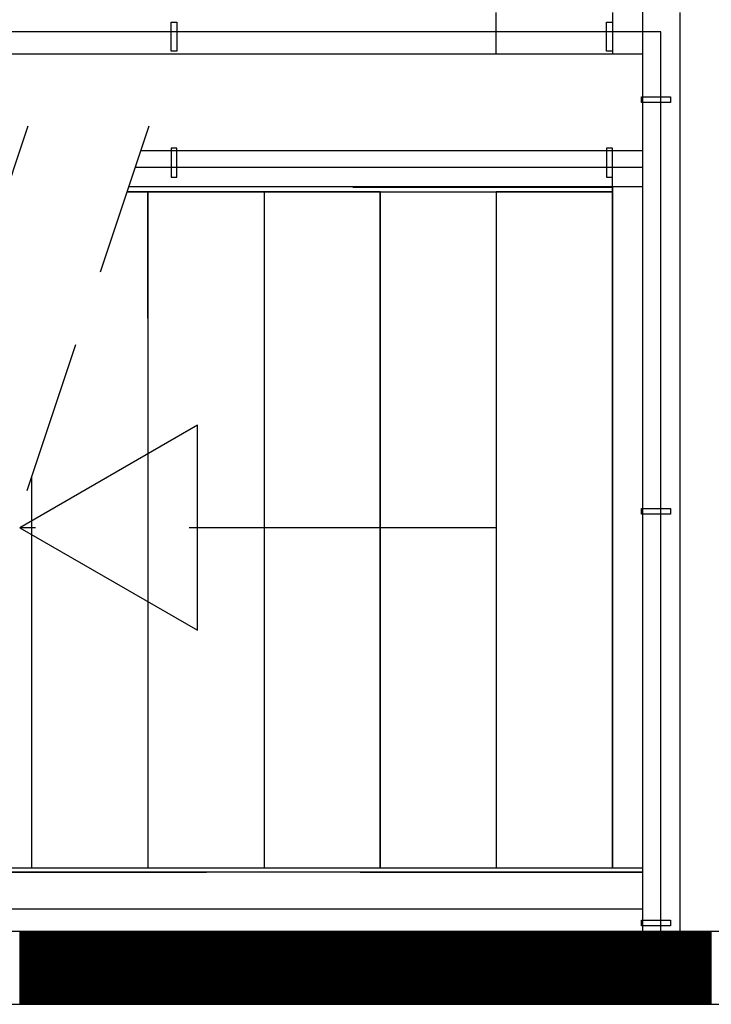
# Model space of a CAD drawing. Header units: millimetres. Extents: x -6587 to 112313, y 244 to 84344.
# Tile 10 of 63: x 20814 to 22243, y 38032 to 40065. Entities that reach past the tile are written whole.
import ezdxf

# ---------------------------------------------------------------- set-up
doc = ezdxf.new("R2010")
doc.units = ezdxf.units.MM
doc.header["$LTSCALE"] = 100
doc.linetypes.add('HIDDEN', pattern=[9.525, 6.35, -3.175])
doc.linetypes.add('HIDDEN2', pattern=[4.7625, 3.175, -1.5875])
for name, color, linetype in [('AL$1----_ALGEMEEN', 7, 'CONTINUOUS'), ('AL24----_TRAPPEN', 7, 'CONTINUOUS'), ('AL28----_KONSTRUKTIE', 3, 'CONTINUOUS'), ('AL29----_BOVENBOUW', 7, 'CONTINUOUS'), ('ALXA1---_RASTER50', 12, 'CONTINUOUS'), ('ALXAB---_PREFABBETON', 1, 'CONTINUOUS'), ('HEKWERKEN', 1, 'CONTINUOUS'), ('LIJN025', 10, 'CONTINUOUS'), ('TRAP', 7, 'CONTINUOUS')]:
    doc.layers.add(name, color=color, linetype=linetype)

# ---------------------------------------------------------------- blocks, each defined once
blk = doc.blocks.new('A$Cb38f1ce1')
at = {"layer": 'AL$1----_ALGEMEEN', "color": 8}
for p, q in [((17827.7, 33183.1), (17827.7, 32922.2)), ((17827.7, 33183.1), (17827.7, 31787.1)), ((18307.7, 33183.1), (18307.7, 31787.1)), ((18307.7, 33183.1), (18307.7, 31787.1)), ((18547.7, 33183.1), (18547.7, 31787.1)), ((18547.7, 33183.1), (18547.7, 31787.1)), ((18787.7, 33183.1), (18787.7, 31787.1)), ((18787.7, 33183.1), (18787.7, 31787.1)), ((18787.7, 33183.1), (18787.7, 31787.1)), ((18787.7, 33183.1), (18787.7, 31787.1))]:
    blk.add_line(p, q, dxfattribs=at)
for points in [[(18067.7, 33183.1), (18067.7, 31787.1), (18307.7, 31787.1), (18307.7, 33183.1), (17784.4, 33183.1)], [(17827.7, 32922.2), (17827.7, 33183.1), (17784.4, 33183.1)], [(17587.7, 31953.2), (17587.7, 32595.5)], [(17587.7, 31787.1), (17587.7, 32595.5)]]:
    blk.add_lwpolyline(points, dxfattribs=at)
blk.add_lwpolyline([(18547.7, 33183.1), (18547.7, 31787.1), (18787.7, 31787.1), (18787.7, 33183.1)], close=True, dxfattribs=at)
at = {"layer": 'AL24----_TRAPPEN', "color": 8}
for p, q in [((16147.7, 33468.1), (18850.7, 33468.1)), ((17812.8, 33268.1), (18850.7, 33268.1)), ((17784.4, 33183.1), (18787.7, 33183.1)), ((17317, 31787.1), (18850.7, 31787.1)), ((17288.6, 31702.1), (18850.7, 31702.1))]:
    blk.add_line(p, q, dxfattribs=at)
at = {"layer": 'AL24----_TRAPPEN', "color": 8, "linetype": 'HIDDEN'}
for p, q in [((18251.2, 33192.6), (18787.7, 33192.6)), ((17313.9, 31777.6), (18850.7, 31777.6))]:
    blk.add_line(p, q, dxfattribs=at)
blk.add_lwpolyline([(17563.3, 32489.2), (17929.9, 32277.5), (17929.9, 32700.8)], close=True, dxfattribs=at)
blk.add_lwpolyline([(18547.7, 32489.2), (17563.3, 32489.2)], dxfattribs=at)
at = {"layer": 'AL28----_KONSTRUKTIE', "color": 8}
for p, q in [((21235.4, 31655), (14437.7, 31655)), ((21235.4, 31655), (14437.7, 31655)), ((14437.7, 31505), (21235.4, 31505)), ((14437.7, 31505), (21235.4, 31505))]:
    blk.add_line(p, q, dxfattribs=at)
blk.add_lwpolyline([(18850.7, 33468.1), (18850.7, 33468.1)], dxfattribs=at)
at = {"layer": 'AL29----_BOVENBOUW', "color": 8}
for p, q in [((18547.7, 33468.1), (18547.7, 33553.1)), ((18787.7, 33553.1), (18787.7, 33468.1)), ((18787.7, 33183.1), (18787.7, 33268.1)), ((18787.7, 33193.1), (18787.7, 31787.1)), ((18787.7, 33183.1), (18787.7, 31787.1)), ((18787.7, 33183.1), (18787.7, 31787.1))]:
    blk.add_line(p, q, dxfattribs=at)
at = {"layer": 'AL29----_BOVENBOUW', "color": 8, "linetype": 'HIDDEN2'}
for p, q in [((17579.6, 33318.3), (17025.7, 31663.6)), ((17829.6, 33318.3), (17275.7, 31663.6))]:
    blk.add_line(p, q, dxfattribs=at)
at = {"layer": 'ALXA1---_RASTER50', "color": 8}
for p, q in [((17562.8, 31655), (17562.8, 31505)), ((17564.8, 31655), (17564.8, 31505)), ((17566.8, 31655), (17566.8, 31505)), ((17568.8, 31655), (17568.8, 31505)), ((17570.8, 31655), (17570.8, 31505)), ((17572.8, 31655), (17572.8, 31505)), ((17574.8, 31655), (17574.8, 31505)), ((17576.8, 31655), (17576.8, 31505)), ((17578.8, 31655), (17578.8, 31505)), ((17580.8, 31655), (17580.8, 31505)), ((17582.8, 31655), (17582.8, 31505)), ((17584.8, 31655), (17584.8, 31505)), ((17586.8, 31655), (17586.8, 31505)), ((17588.8, 31655), (17588.8, 31505)), ((17590.8, 31655), (17590.8, 31505)), ((17592.8, 31655), (17592.8, 31505)), ((17594.8, 31655), (17594.8, 31505)), ((17596.8, 31655), (17596.8, 31505)), ((17598.8, 31655), (17598.8, 31505)), ((17600.8, 31655), (17600.8, 31505)), ((17602.8, 31655), (17602.8, 31505)), ((17604.8, 31655), (17604.8, 31505)), ((17606.8, 31655), (17606.8, 31505)), ((17608.8, 31655), (17608.8, 31505)), ((17610.8, 31655), (17610.8, 31505)), ((17612.8, 31655), (17612.8, 31505)), ((17614.8, 31655), (17614.8, 31505)), ((17616.8, 31655), (17616.8, 31505)), ((17618.8, 31655), (17618.8, 31505)), ((17620.8, 31655), (17620.8, 31505)), ((17622.8, 31655), (17622.8, 31505)), ((17624.8, 31655), (17624.8, 31505)), ((17626.8, 31655), (17626.8, 31505)), ((17628.8, 31655), (17628.8, 31505)), ((17630.8, 31655), (17630.8, 31505)), ((17632.8, 31655), (17632.8, 31505)), ((17634.8, 31655), (17634.8, 31505)), ((17636.8, 31655), (17636.8, 31505)), ((17638.8, 31655), (17638.8, 31505)), ((17640.8, 31655), (17640.8, 31505)), ((17642.8, 31655), (17642.8, 31505)), ((17644.8, 31655), (17644.8, 31505)), ((17646.8, 31655), (17646.8, 31505)), ((17648.8, 31655), (17648.8, 31505)), ((17650.8, 31655), (17650.8, 31505)), ((17652.8, 31655), (17652.8, 31505)), ((17654.8, 31655), (17654.8, 31505)), ((17656.8, 31655), (17656.8, 31505)), ((17658.8, 31655), (17658.8, 31505)), ((17660.8, 31655), (17660.8, 31505)), ((17662.8, 31655), (17662.8, 31505)), ((17664.8, 31655), (17664.8, 31505)), ((17666.8, 31655), (17666.8, 31505)), ((17668.8, 31655), (17668.8, 31505)), ((17670.8, 31655), (17670.8, 31505)), ((17672.8, 31655), (17672.8, 31505)), ((17674.8, 31655), (17674.8, 31505)), ((17676.8, 31655), (17676.8, 31505)), ((17678.8, 31655), (17678.8, 31505)), ((17680.8, 31655), (17680.8, 31505)), ((17682.8, 31655), (17682.8, 31505)), ((17684.8, 31655), (17684.8, 31505)), ((17686.8, 31655), (17686.8, 31505)), ((17688.8, 31655), (17688.8, 31505)), ((17690.8, 31655), (17690.8, 31505)), ((17692.8, 31655), (17692.8, 31505)), ((17694.8, 31655), (17694.8, 31505)), ((17696.8, 31655), (17696.8, 31505)), ((17698.8, 31655), (17698.8, 31505)), ((17700.8, 31655), (17700.8, 31505)), ((17702.8, 31655), (17702.8, 31505)), ((17704.8, 31655), (17704.8, 31505)), ((17706.8, 31655), (17706.8, 31505)), ((17708.8, 31655), (17708.8, 31505)), ((17710.8, 31655), (17710.8, 31505)), ((17712.8, 31655), (17712.8, 31505)), ((17714.8, 31655), (17714.8, 31505)), ((17716.8, 31655), (17716.8, 31505)), ((17718.8, 31655), (17718.8, 31505)), ((17720.8, 31655), (17720.8, 31505)), ((17722.8, 31655), (17722.8, 31505)), ((17724.8, 31655), (17724.8, 31505)), ((17726.8, 31655), (17726.8, 31505)), ((17728.8, 31655), (17728.8, 31505)), ((17730.8, 31655), (17730.8, 31505)), ((17732.8, 31655), (17732.8, 31505)), ((17734.8, 31655), (17734.8, 31505)), ((17736.8, 31655), (17736.8, 31505)), ((17738.8, 31655), (17738.8, 31505)), ((17740.8, 31655), (17740.8, 31505)), ((17742.8, 31655), (17742.8, 31505)), ((17744.8, 31655), (17744.8, 31505)), ((17746.8, 31655), (17746.8, 31505)), ((17748.8, 31655), (17748.8, 31505)), ((17750.8, 31655), (17750.8, 31505)), ((17752.8, 31655), (17752.8, 31505)), ((17754.8, 31655), (17754.8, 31505)), ((17756.8, 31655), (17756.8, 31505)), ((17758.8, 31655), (17758.8, 31505)), ((17760.8, 31655), (17760.8, 31505)), ((17762.8, 31655), (17762.8, 31505)), ((17764.8, 31655), (17764.8, 31505)), ((17766.8, 31655), (17766.8, 31505)), ((17768.8, 31655), (17768.8, 31505)), ((17770.8, 31655), (17770.8, 31505)), ((17772.8, 31655), (17772.8, 31505)), ((17774.8, 31655), (17774.8, 31505)), ((17776.8, 31655), (17776.8, 31505)), ((17778.8, 31655), (17778.8, 31505)), ((17780.8, 31655), (17780.8, 31505)), ((17782.8, 31655), (17782.8, 31505)), ((17784.8, 31655), (17784.8, 31505)), ((17786.8, 31655), (17786.8, 31505)), ((17788.8, 31655), (17788.8, 31505)), ((17790.8, 31655), (17790.8, 31505)), ((17792.8, 31655), (17792.8, 31505)), ((17794.8, 31655), (17794.8, 31505)), ((17796.8, 31655), (17796.8, 31505)), ((17798.8, 31655), (17798.8, 31505)), ((17800.8, 31655), (17800.8, 31505)), ((17802.8, 31655), (17802.8, 31505)), ((17804.8, 31655), (17804.8, 31505)), ((17806.8, 31655), (17806.8, 31505)), ((17808.8, 31655), (17808.8, 31505)), ((17810.8, 31655), (17810.8, 31505)), ((17812.8, 31655), (17812.8, 31505)), ((17814.8, 31655), (17814.8, 31505)), ((17816.8, 31655), (17816.8, 31505)), ((17818.8, 31655), (17818.8, 31505)), ((17820.8, 31655), (17820.8, 31505)), ((17822.8, 31655), (17822.8, 31505)), ((17824.8, 31655), (17824.8, 31505)), ((17826.8, 31655), (17826.8, 31505)), ((17828.8, 31655), (17828.8, 31505)), ((17830.8, 31655), (17830.8, 31505)), ((17832.8, 31655), (17832.8, 31505)), ((17834.8, 31655), (17834.8, 31505)), ((17836.8, 31655), (17836.8, 31505)), ((17838.8, 31655), (17838.8, 31505)), ((17840.8, 31655), (17840.8, 31505)), ((17842.8, 31655), (17842.8, 31505)), ((17844.8, 31655), (17844.8, 31505)), ((17846.8, 31655), (17846.8, 31505)), ((17848.8, 31655), (17848.8, 31505)), ((17850.8, 31655), (17850.8, 31505)), ((17852.8, 31655), (17852.8, 31505)), ((17854.8, 31655), (17854.8, 31505)), ((17856.8, 31655), (17856.8, 31505)), ((17858.8, 31655), (17858.8, 31505)), ((17860.8, 31655), (17860.8, 31505)), ((17862.8, 31655), (17862.8, 31505)), ((17864.8, 31655), (17864.8, 31505)), ((17866.8, 31655), (17866.8, 31505)), ((17868.8, 31655), (17868.8, 31505)), ((17870.8, 31655), (17870.8, 31505)), ((17872.8, 31655), (17872.8, 31505)), ((17874.8, 31655), (17874.8, 31505)), ((17876.8, 31655), (17876.8, 31505)), ((17878.8, 31655), (17878.8, 31505)), ((17880.8, 31655), (17880.8, 31505)), ((17882.8, 31655), (17882.8, 31505)), ((17884.8, 31655), (17884.8, 31505)), ((17886.8, 31655), (17886.8, 31505)), ((17888.8, 31655), (17888.8, 31505)), ((17890.8, 31655), (17890.8, 31505)), ((17892.8, 31655), (17892.8, 31505)), ((17894.8, 31655), (17894.8, 31505)), ((17896.8, 31655), (17896.8, 31505)), ((17898.8, 31655), (17898.8, 31505)), ((17900.8, 31655), (17900.8, 31505)), ((17902.8, 31655), (17902.8, 31505)), ((17904.8, 31655), (17904.8, 31505)), ((17906.8, 31655), (17906.8, 31505)), ((17908.8, 31655), (17908.8, 31505)), ((17910.8, 31655), (17910.8, 31505)), ((17912.8, 31655), (17912.8, 31505)), ((17914.8, 31655), (17914.8, 31505)), ((17916.8, 31655), (17916.8, 31505)), ((17918.8, 31655), (17918.8, 31505)), ((17920.8, 31655), (17920.8, 31505)), ((17922.8, 31655), (17922.8, 31505)), ((17924.8, 31655), (17924.8, 31505)), ((17926.8, 31655), (17926.8, 31505)), ((17928.8, 31655), (17928.8, 31505)), ((17930.8, 31655), (17930.8, 31505)), ((17932.8, 31655), (17932.8, 31505)), ((17934.8, 31655), (17934.8, 31505)), ((17936.8, 31655), (17936.8, 31505)), ((17938.8, 31655), (17938.8, 31505)), ((17940.8, 31655), (17940.8, 31505)), ((17942.8, 31655), (17942.8, 31505)), ((17944.8, 31655), (17944.8, 31505)), ((17946.8, 31655), (17946.8, 31505)), ((17948.8, 31655), (17948.8, 31505)), ((17950.8, 31655), (17950.8, 31505)), ((17952.8, 31655), (17952.8, 31505)), ((17954.8, 31655), (17954.8, 31505)), ((17956.8, 31655), (17956.8, 31505)), ((17958.8, 31655), (17958.8, 31505)), ((17960.8, 31655), (17960.8, 31505)), ((17962.8, 31655), (17962.8, 31505)), ((17964.8, 31655), (17964.8, 31505)), ((17966.8, 31655), (17966.8, 31505)), ((17968.8, 31655), (17968.8, 31505)), ((17970.8, 31655), (17970.8, 31505)), ((17972.8, 31655), (17972.8, 31505)), ((17974.8, 31655), (17974.8, 31505)), ((17976.8, 31655), (17976.8, 31505)), ((17978.8, 31655), (17978.8, 31505)), ((17980.8, 31655), (17980.8, 31505)), ((17982.8, 31655), (17982.8, 31505)), ((17984.8, 31655), (17984.8, 31505)), ((17986.8, 31655), (17986.8, 31505)), ((17988.8, 31655), (17988.8, 31505)), ((17990.8, 31655), (17990.8, 31505)), ((17992.8, 31655), (17992.8, 31505)), ((17994.8, 31655), (17994.8, 31505)), ((17996.8, 31655), (17996.8, 31505)), ((17998.8, 31655), (17998.8, 31505)), ((18000.8, 31655), (18000.8, 31505)), ((18002.8, 31655), (18002.8, 31505)), ((18004.8, 31655), (18004.8, 31505)), ((18006.8, 31655), (18006.8, 31505)), ((18008.8, 31655), (18008.8, 31505)), ((18010.8, 31655), (18010.8, 31505)), ((18012.8, 31655), (18012.8, 31505)), ((18014.8, 31655), (18014.8, 31505)), ((18016.8, 31655), (18016.8, 31505)), ((18018.8, 31655), (18018.8, 31505)), ((18020.8, 31655), (18020.8, 31505)), ((18022.8, 31655), (18022.8, 31505)), ((18024.8, 31655), (18024.8, 31505)), ((18026.8, 31655), (18026.8, 31505)), ((18028.8, 31655), (18028.8, 31505)), ((18030.8, 31655), (18030.8, 31505)), ((18032.8, 31655), (18032.8, 31505)), ((18034.8, 31655), (18034.8, 31505)), ((18036.8, 31655), (18036.8, 31505)), ((18038.8, 31655), (18038.8, 31505)), ((18040.8, 31655), (18040.8, 31505)), ((18042.8, 31655), (18042.8, 31505)), ((18044.8, 31655), (18044.8, 31505)), ((18046.8, 31655), (18046.8, 31505)), ((18048.8, 31655), (18048.8, 31505)), ((18050.8, 31655), (18050.8, 31505)), ((18052.8, 31655), (18052.8, 31505)), ((18054.8, 31655), (18054.8, 31505)), ((18056.8, 31655), (18056.8, 31505)), ((18058.8, 31655), (18058.8, 31505)), ((18060.8, 31655), (18060.8, 31505)), ((18062.8, 31655), (18062.8, 31505)), ((18064.8, 31655), (18064.8, 31505)), ((18066.8, 31655), (18066.8, 31505)), ((18068.8, 31655), (18068.8, 31505)), ((18070.8, 31655), (18070.8, 31505)), ((18072.8, 31655), (18072.8, 31505)), ((18074.8, 31655), (18074.8, 31505)), ((18076.8, 31655), (18076.8, 31505)), ((18078.8, 31655), (18078.8, 31505)), ((18080.8, 31655), (18080.8, 31505)), ((18082.8, 31655), (18082.8, 31505)), ((18084.8, 31655), (18084.8, 31505)), ((18086.8, 31655), (18086.8, 31505)), ((18088.8, 31655), (18088.8, 31505)), ((18090.8, 31655), (18090.8, 31505)), ((18092.8, 31655), (18092.8, 31505)), ((18094.8, 31655), (18094.8, 31505)), ((18096.8, 31655), (18096.8, 31505)), ((18098.8, 31655), (18098.8, 31505)), ((18100.8, 31655), (18100.8, 31505)), ((18102.8, 31655), (18102.8, 31505)), ((18104.8, 31655), (18104.8, 31505)), ((18106.8, 31655), (18106.8, 31505)), ((18108.8, 31655), (18108.8, 31505)), ((18110.8, 31655), (18110.8, 31505)), ((18112.8, 31655), (18112.8, 31505)), ((18114.8, 31655), (18114.8, 31505)), ((18116.8, 31655), (18116.8, 31505)), ((18118.8, 31655), (18118.8, 31505)), ((18120.8, 31655), (18120.8, 31505)), ((18122.8, 31655), (18122.8, 31505)), ((18124.8, 31655), (18124.8, 31505)), ((18126.8, 31655), (18126.8, 31505)), ((18128.8, 31655), (18128.8, 31505)), ((18130.8, 31655), (18130.8, 31505)), ((18132.8, 31655), (18132.8, 31505)), ((18134.8, 31655), (18134.8, 31505)), ((18136.8, 31655), (18136.8, 31505)), ((18138.8, 31655), (18138.8, 31505)), ((18140.8, 31655), (18140.8, 31505)), ((18142.8, 31655), (18142.8, 31505)), ((18144.8, 31655), (18144.8, 31505)), ((18146.8, 31655), (18146.8, 31505)), ((18148.8, 31655), (18148.8, 31505)), ((18150.8, 31655), (18150.8, 31505)), ((18152.8, 31655), (18152.8, 31505)), ((18154.8, 31655), (18154.8, 31505)), ((18156.8, 31655), (18156.8, 31505)), ((18158.8, 31655), (18158.8, 31505)), ((18160.8, 31655), (18160.8, 31505)), ((18162.8, 31655), (18162.8, 31505)), ((18164.8, 31655), (18164.8, 31505)), ((18166.8, 31655), (18166.8, 31505)), ((18168.8, 31655), (18168.8, 31505)), ((18170.8, 31655), (18170.8, 31505)), ((18172.8, 31655), (18172.8, 31505)), ((18174.8, 31655), (18174.8, 31505)), ((18176.8, 31655), (18176.8, 31505)), ((18178.8, 31655), (18178.8, 31505)), ((18180.8, 31655), (18180.8, 31505)), ((18182.8, 31655), (18182.8, 31505)), ((18184.8, 31655), (18184.8, 31505)), ((18186.8, 31655), (18186.8, 31505)), ((18188.8, 31655), (18188.8, 31505)), ((18190.8, 31655), (18190.8, 31505)), ((18192.8, 31655), (18192.8, 31505)), ((18194.8, 31655), (18194.8, 31505)), ((18196.8, 31655), (18196.8, 31505)), ((18198.8, 31655), (18198.8, 31505)), ((18200.8, 31655), (18200.8, 31505)), ((18202.8, 31655), (18202.8, 31505)), ((18204.8, 31655), (18204.8, 31505)), ((18206.8, 31655), (18206.8, 31505)), ((18208.8, 31655), (18208.8, 31505)), ((18210.8, 31655), (18210.8, 31505)), ((18212.8, 31655), (18212.8, 31505)), ((18214.8, 31655), (18214.8, 31505)), ((18216.8, 31655), (18216.8, 31505)), ((18218.8, 31655), (18218.8, 31505)), ((18220.8, 31655), (18220.8, 31505)), ((18222.8, 31655), (18222.8, 31505)), ((18224.8, 31655), (18224.8, 31505)), ((18226.8, 31655), (18226.8, 31505)), ((18228.8, 31655), (18228.8, 31505)), ((18230.8, 31655), (18230.8, 31505)), ((18232.8, 31655), (18232.8, 31505)), ((18234.8, 31655), (18234.8, 31505)), ((18236.8, 31655), (18236.8, 31505)), ((18238.8, 31655), (18238.8, 31505)), ((18240.8, 31655), (18240.8, 31505)), ((18242.8, 31655), (18242.8, 31505)), ((18244.8, 31655), (18244.8, 31505)), ((18246.8, 31655), (18246.8, 31505)), ((18248.8, 31655), (18248.8, 31505)), ((18250.8, 31655), (18250.8, 31505)), ((18252.8, 31655), (18252.8, 31505)), ((18254.8, 31655), (18254.8, 31505)), ((18256.8, 31655), (18256.8, 31505)), ((18258.8, 31655), (18258.8, 31505)), ((18260.8, 31655), (18260.8, 31505)), ((18262.8, 31655), (18262.8, 31505)), ((18264.8, 31655), (18264.8, 31505)), ((18266.8, 31655), (18266.8, 31505)), ((18268.8, 31655), (18268.8, 31505)), ((18270.8, 31655), (18270.8, 31505)), ((18272.8, 31655), (18272.8, 31505)), ((18274.8, 31655), (18274.8, 31505)), ((18276.8, 31655), (18276.8, 31505)), ((18278.8, 31655), (18278.8, 31505)), ((18280.8, 31655), (18280.8, 31505)), ((18282.8, 31655), (18282.8, 31505)), ((18284.8, 31655), (18284.8, 31505)), ((18286.8, 31655), (18286.8, 31505)), ((18288.8, 31655), (18288.8, 31505)), ((18290.8, 31655), (18290.8, 31505)), ((18292.8, 31655), (18292.8, 31505)), ((18294.8, 31655), (18294.8, 31505)), ((18296.8, 31655), (18296.8, 31505)), ((18298.8, 31655), (18298.8, 31505)), ((18300.8, 31655), (18300.8, 31505)), ((18302.8, 31655), (18302.8, 31505)), ((18304.8, 31655), (18304.8, 31505)), ((18306.8, 31655), (18306.8, 31505)), ((18308.8, 31655), (18308.8, 31505)), ((18310.8, 31655), (18310.8, 31505)), ((18312.8, 31655), (18312.8, 31505)), ((18314.8, 31655), (18314.8, 31505)), ((18316.8, 31655), (18316.8, 31505)), ((18318.8, 31655), (18318.8, 31505)), ((18320.8, 31655), (18320.8, 31505)), ((18322.8, 31655), (18322.8, 31505)), ((18324.8, 31655), (18324.8, 31505)), ((18326.8, 31655), (18326.8, 31505)), ((18328.8, 31655), (18328.8, 31505)), ((18330.8, 31655), (18330.8, 31505)), ((18332.8, 31655), (18332.8, 31505)), ((18334.8, 31655), (18334.8, 31505)), ((18336.8, 31655), (18336.8, 31505)), ((18338.8, 31655), (18338.8, 31505)), ((18340.8, 31655), (18340.8, 31505)), ((18342.8, 31655), (18342.8, 31505)), ((18344.8, 31655), (18344.8, 31505)), ((18346.8, 31655), (18346.8, 31505)), ((18348.8, 31655), (18348.8, 31505)), ((18350.8, 31655), (18350.8, 31505)), ((18352.8, 31655), (18352.8, 31505)), ((18354.8, 31655), (18354.8, 31505)), ((18356.8, 31655), (18356.8, 31505)), ((18358.8, 31655), (18358.8, 31505)), ((18360.8, 31655), (18360.8, 31505)), ((18362.8, 31655), (18362.8, 31505)), ((18364.8, 31655), (18364.8, 31505)), ((18366.8, 31655), (18366.8, 31505)), ((18368.8, 31655), (18368.8, 31505)), ((18370.8, 31655), (18370.8, 31505)), ((18372.8, 31655), (18372.8, 31505)), ((18374.8, 31655), (18374.8, 31505)), ((18376.8, 31655), (18376.8, 31505)), ((18378.8, 31655), (18378.8, 31505)), ((18380.8, 31655), (18380.8, 31505)), ((18382.8, 31655), (18382.8, 31505)), ((18384.8, 31655), (18384.8, 31505)), ((18386.8, 31655), (18386.8, 31505)), ((18388.8, 31655), (18388.8, 31505)), ((18390.8, 31655), (18390.8, 31505)), ((18392.8, 31655), (18392.8, 31505)), ((18394.8, 31655), (18394.8, 31505)), ((18396.8, 31655), (18396.8, 31505)), ((18398.8, 31655), (18398.8, 31505)), ((18400.8, 31655), (18400.8, 31505)), ((18402.8, 31655), (18402.8, 31505)), ((18404.8, 31655), (18404.8, 31505)), ((18406.8, 31655), (18406.8, 31505)), ((18408.8, 31655), (18408.8, 31505)), ((18410.8, 31655), (18410.8, 31505)), ((18412.8, 31655), (18412.8, 31505)), ((18414.8, 31655), (18414.8, 31505)), ((18416.8, 31655), (18416.8, 31505)), ((18418.8, 31655), (18418.8, 31505)), ((18420.8, 31655), (18420.8, 31505)), ((18422.8, 31655), (18422.8, 31505)), ((18424.8, 31655), (18424.8, 31505)), ((18426.8, 31655), (18426.8, 31505)), ((18428.8, 31655), (18428.8, 31505)), ((18430.8, 31655), (18430.8, 31505)), ((18432.8, 31655), (18432.8, 31505)), ((18434.8, 31655), (18434.8, 31505)), ((18436.8, 31655), (18436.8, 31505)), ((18438.8, 31655), (18438.8, 31505)), ((18440.8, 31655), (18440.8, 31505)), ((18442.8, 31655), (18442.8, 31505)), ((18444.8, 31655), (18444.8, 31505)), ((18446.8, 31655), (18446.8, 31505)), ((18448.8, 31655), (18448.8, 31505)), ((18450.8, 31655), (18450.8, 31505)), ((18452.8, 31655), (18452.8, 31505)), ((18454.8, 31655), (18454.8, 31505)), ((18456.8, 31655), (18456.8, 31505)), ((18458.8, 31655), (18458.8, 31505)), ((18460.8, 31655), (18460.8, 31505)), ((18462.8, 31655), (18462.8, 31505)), ((18464.8, 31655), (18464.8, 31505)), ((18466.8, 31655), (18466.8, 31505)), ((18468.8, 31655), (18468.8, 31505)), ((18470.8, 31655), (18470.8, 31505)), ((18472.8, 31655), (18472.8, 31505)), ((18474.8, 31655), (18474.8, 31505)), ((18476.8, 31655), (18476.8, 31505)), ((18478.8, 31655), (18478.8, 31505)), ((18480.8, 31655), (18480.8, 31505)), ((18482.8, 31655), (18482.8, 31505)), ((18484.8, 31655), (18484.8, 31505)), ((18486.8, 31655), (18486.8, 31505)), ((18488.8, 31655), (18488.8, 31505)), ((18490.8, 31655), (18490.8, 31505)), ((18492.8, 31655), (18492.8, 31505)), ((18494.8, 31655), (18494.8, 31505)), ((18496.8, 31655), (18496.8, 31505)), ((18498.8, 31655), (18498.8, 31505)), ((18500.8, 31655), (18500.8, 31505)), ((18502.8, 31655), (18502.8, 31505)), ((18504.8, 31655), (18504.8, 31505)), ((18506.8, 31655), (18506.8, 31505)), ((18508.8, 31655), (18508.8, 31505)), ((18510.8, 31655), (18510.8, 31505)), ((18512.8, 31655), (18512.8, 31505)), ((18514.8, 31655), (18514.8, 31505)), ((18516.8, 31655), (18516.8, 31505)), ((18518.8, 31655), (18518.8, 31505)), ((18520.8, 31655), (18520.8, 31505)), ((18522.8, 31655), (18522.8, 31505)), ((18524.8, 31655), (18524.8, 31505)), ((18526.8, 31655), (18526.8, 31505)), ((18528.8, 31655), (18528.8, 31505)), ((18530.8, 31655), (18530.8, 31505)), ((18532.8, 31655), (18532.8, 31505)), ((18534.8, 31655), (18534.8, 31505)), ((18536.8, 31655), (18536.8, 31505)), ((18538.8, 31655), (18538.8, 31505)), ((18540.8, 31655), (18540.8, 31505)), ((18542.8, 31655), (18542.8, 31505)), ((18544.8, 31655), (18544.8, 31505)), ((18546.8, 31655), (18546.8, 31505)), ((18548.8, 31655), (18548.8, 31505)), ((18550.8, 31655), (18550.8, 31505)), ((18552.8, 31655), (18552.8, 31505)), ((18554.8, 31655), (18554.8, 31505)), ((18556.8, 31655), (18556.8, 31505)), ((18558.8, 31655), (18558.8, 31505)), ((18560.8, 31655), (18560.8, 31505)), ((18562.8, 31655), (18562.8, 31505)), ((18564.8, 31655), (18564.8, 31505)), ((18566.8, 31655), (18566.8, 31505)), ((18568.8, 31655), (18568.8, 31505)), ((18570.8, 31655), (18570.8, 31505)), ((18572.8, 31655), (18572.8, 31505)), ((18574.8, 31655), (18574.8, 31505)), ((18576.8, 31655), (18576.8, 31505)), ((18578.8, 31655), (18578.8, 31505)), ((18580.8, 31655), (18580.8, 31505)), ((18582.8, 31655), (18582.8, 31505)), ((18584.8, 31655), (18584.8, 31505)), ((18586.8, 31655), (18586.8, 31505)), ((18588.8, 31655), (18588.8, 31505)), ((18590.8, 31655), (18590.8, 31505)), ((18592.8, 31655), (18592.8, 31505)), ((18594.8, 31655), (18594.8, 31505)), ((18596.8, 31655), (18596.8, 31505)), ((18598.8, 31655), (18598.8, 31505)), ((18600.8, 31655), (18600.8, 31505)), ((18602.8, 31655), (18602.8, 31505)), ((18604.8, 31655), (18604.8, 31505)), ((18606.8, 31655), (18606.8, 31505)), ((18608.8, 31655), (18608.8, 31505)), ((18610.8, 31655), (18610.8, 31505)), ((18612.8, 31655), (18612.8, 31505)), ((18614.8, 31655), (18614.8, 31505)), ((18616.8, 31655), (18616.8, 31505)), ((18618.8, 31655), (18618.8, 31505)), ((18620.8, 31655), (18620.8, 31505)), ((18622.8, 31655), (18622.8, 31505)), ((18624.8, 31655), (18624.8, 31505)), ((18626.8, 31655), (18626.8, 31505)), ((18628.8, 31655), (18628.8, 31505)), ((18630.8, 31655), (18630.8, 31505)), ((18632.8, 31655), (18632.8, 31505)), ((18634.8, 31655), (18634.8, 31505)), ((18636.8, 31655), (18636.8, 31505)), ((18638.8, 31655), (18638.8, 31505)), ((18640.8, 31655), (18640.8, 31505)), ((18642.8, 31655), (18642.8, 31505)), ((18644.8, 31655), (18644.8, 31505)), ((18646.8, 31655), (18646.8, 31505)), ((18648.8, 31655), (18648.8, 31505)), ((18650.8, 31655), (18650.8, 31505)), ((18652.8, 31655), (18652.8, 31505)), ((18654.8, 31655), (18654.8, 31505)), ((18656.8, 31655), (18656.8, 31505)), ((18658.8, 31655), (18658.8, 31505)), ((18660.8, 31655), (18660.8, 31505)), ((18662.8, 31655), (18662.8, 31505)), ((18664.8, 31655), (18664.8, 31505)), ((18666.8, 31655), (18666.8, 31505)), ((18668.8, 31655), (18668.8, 31505)), ((18670.8, 31655), (18670.8, 31505)), ((18672.8, 31655), (18672.8, 31505)), ((18674.8, 31655), (18674.8, 31505)), ((18676.8, 31655), (18676.8, 31505)), ((18678.8, 31655), (18678.8, 31505)), ((18680.8, 31655), (18680.8, 31505)), ((18682.8, 31655), (18682.8, 31505)), ((18684.8, 31655), (18684.8, 31505)), ((18686.8, 31655), (18686.8, 31505)), ((18688.8, 31655), (18688.8, 31505)), ((18690.8, 31655), (18690.8, 31505)), ((18692.8, 31655), (18692.8, 31505)), ((18694.8, 31655), (18694.8, 31505)), ((18696.8, 31655), (18696.8, 31505)), ((18698.8, 31655), (18698.8, 31505)), ((18700.8, 31655), (18700.8, 31505)), ((18702.8, 31655), (18702.8, 31505)), ((18704.8, 31655), (18704.8, 31505)), ((18706.8, 31655), (18706.8, 31505)), ((18708.8, 31655), (18708.8, 31505)), ((18710.8, 31655), (18710.8, 31505)), ((18712.8, 31655), (18712.8, 31505)), ((18714.8, 31655), (18714.8, 31505)), ((18716.8, 31655), (18716.8, 31505)), ((18718.8, 31655), (18718.8, 31505)), ((18720.8, 31655), (18720.8, 31505)), ((18722.8, 31655), (18722.8, 31505)), ((18724.8, 31655), (18724.8, 31505)), ((18726.8, 31655), (18726.8, 31505)), ((18728.8, 31655), (18728.8, 31505)), ((18730.8, 31655), (18730.8, 31505)), ((18732.8, 31655), (18732.8, 31505)), ((18734.8, 31655), (18734.8, 31505)), ((18736.8, 31655), (18736.8, 31505)), ((18738.8, 31655), (18738.8, 31505)), ((18740.8, 31655), (18740.8, 31505)), ((18742.8, 31655), (18742.8, 31505)), ((18744.8, 31655), (18744.8, 31505)), ((18746.8, 31655), (18746.8, 31505)), ((18748.8, 31655), (18748.8, 31505)), ((18750.8, 31655), (18750.8, 31505)), ((18752.8, 31655), (18752.8, 31505)), ((18754.8, 31655), (18754.8, 31505)), ((18756.8, 31655), (18756.8, 31505)), ((18758.8, 31655), (18758.8, 31505)), ((18760.8, 31655), (18760.8, 31505)), ((18762.8, 31655), (18762.8, 31505)), ((18764.8, 31655), (18764.8, 31505)), ((18766.8, 31655), (18766.8, 31505)), ((18768.8, 31655), (18768.8, 31505)), ((18770.8, 31655), (18770.8, 31505)), ((18772.8, 31655), (18772.8, 31505)), ((18774.8, 31655), (18774.8, 31505)), ((18776.8, 31655), (18776.8, 31505)), ((18778.8, 31655), (18778.8, 31505)), ((18780.8, 31655), (18780.8, 31505)), ((18782.8, 31655), (18782.8, 31505)), ((18784.8, 31655), (18784.8, 31505)), ((18786.8, 31655), (18786.8, 31505)), ((18788.8, 31655), (18788.8, 31505)), ((18790.8, 31655), (18790.8, 31505)), ((18792.8, 31655), (18792.8, 31505)), ((18794.8, 31655), (18794.8, 31505)), ((18796.8, 31655), (18796.8, 31505)), ((18798.8, 31655), (18798.8, 31505)), ((18800.8, 31655), (18800.8, 31505)), ((18802.8, 31655), (18802.8, 31505)), ((18804.8, 31655), (18804.8, 31505)), ((18806.8, 31655), (18806.8, 31505)), ((18808.8, 31655), (18808.8, 31505)), ((18810.8, 31655), (18810.8, 31505)), ((18812.8, 31655), (18812.8, 31505)), ((18814.8, 31655), (18814.8, 31505)), ((18816.8, 31655), (18816.8, 31505)), ((18818.8, 31655), (18818.8, 31505)), ((18820.8, 31655), (18820.8, 31505)), ((18822.8, 31655), (18822.8, 31505)), ((18824.8, 31655), (18824.8, 31505)), ((18826.8, 31655), (18826.8, 31505)), ((18828.8, 31655), (18828.8, 31505)), ((18830.8, 31655), (18830.8, 31505)), ((18832.8, 31655), (18832.8, 31505)), ((18834.8, 31655), (18834.8, 31505)), ((18836.8, 31655), (18836.8, 31505)), ((18838.8, 31655), (18838.8, 31505)), ((18840.8, 31655), (18840.8, 31505)), ((18842.8, 31655), (18842.8, 31505)), ((18844.8, 31655), (18844.8, 31505)), ((18846.8, 31655), (18846.8, 31505)), ((18848.8, 31655), (18848.8, 31505)), ((18850.8, 31655), (18850.8, 31505)), ((18852.8, 31655), (18852.8, 31505)), ((18854.8, 31655), (18854.8, 31505)), ((18856.8, 31655), (18856.8, 31505)), ((18858.8, 31655), (18858.8, 31505)), ((18860.8, 31655), (18860.8, 31505)), ((18862.8, 31655), (18862.8, 31505)), ((18864.8, 31655), (18864.8, 31505)), ((18866.8, 31655), (18866.8, 31505)), ((18868.8, 31655), (18868.8, 31505)), ((18870.8, 31655), (18870.8, 31505)), ((18872.8, 31655), (18872.8, 31505)), ((18874.8, 31655), (18874.8, 31505)), ((18876.8, 31655), (18876.8, 31505)), ((18878.8, 31655), (18878.8, 31505)), ((18880.8, 31655), (18880.8, 31505)), ((18882.8, 31655), (18882.8, 31505)), ((18884.8, 31655), (18884.8, 31505)), ((18886.8, 31655), (18886.8, 31505)), ((18888.8, 31655), (18888.8, 31505)), ((18890.8, 31655), (18890.8, 31505)), ((18892.8, 31655), (18892.8, 31505)), ((18894.8, 31655), (18894.8, 31505)), ((18896.8, 31655), (18896.8, 31505)), ((18898.8, 31655), (18898.8, 31505)), ((18900.8, 31655), (18900.8, 31505)), ((18902.8, 31655), (18902.8, 31505)), ((18904.8, 31655), (18904.8, 31505)), ((18906.8, 31655), (18906.8, 31505)), ((18908.8, 31655), (18908.8, 31505)), ((18910.8, 31655), (18910.8, 31505)), ((18912.8, 31655), (18912.8, 31505)), ((18914.8, 31655), (18914.8, 31505)), ((18916.8, 31655), (18916.8, 31505)), ((18918.8, 31655), (18918.8, 31505)), ((18920.8, 31655), (18920.8, 31505)), ((18922.8, 31655), (18922.8, 31505)), ((18924.8, 31655), (18924.8, 31505)), ((18926.8, 31655), (18926.8, 31505)), ((18928.8, 31655), (18928.8, 31505)), ((18930.8, 31655), (18930.8, 31505)), ((18932.8, 31655), (18932.8, 31505)), ((18934.8, 31655), (18934.8, 31505)), ((18936.8, 31655), (18936.8, 31505)), ((18938.8, 31655), (18938.8, 31505)), ((18940.8, 31655), (18940.8, 31505)), ((18942.8, 31655), (18942.8, 31505)), ((18944.8, 31655), (18944.8, 31505)), ((18946.8, 31655), (18946.8, 31505)), ((18948.8, 31655), (18948.8, 31505)), ((18950.8, 31655), (18950.8, 31505)), ((18952.8, 31655), (18952.8, 31505)), ((18954.8, 31655), (18954.8, 31505)), ((18956.8, 31655), (18956.8, 31505)), ((18958.8, 31655), (18958.8, 31505)), ((18960.8, 31655), (18960.8, 31505)), ((18962.8, 31655), (18962.8, 31505)), ((18964.8, 31655), (18964.8, 31505)), ((18966.8, 31655), (18966.8, 31505)), ((18968.8, 31655), (18968.8, 31505)), ((18970.8, 31655), (18970.8, 31505)), ((18972.8, 31655), (18972.8, 31505)), ((18974.8, 31655), (18974.8, 31505)), ((18976.8, 31655), (18976.8, 31505)), ((18978.8, 31655), (18978.8, 31505)), ((18980.8, 31655), (18980.8, 31505)), ((18982.8, 31655), (18982.8, 31505)), ((18984.8, 31655), (18984.8, 31505)), ((18986.8, 31655), (18986.8, 31505)), ((18988.8, 31655), (18988.8, 31505)), ((18990.8, 31655), (18990.8, 31505))]:
    blk.add_line(p, q, dxfattribs=at)
at = {"layer": 'ALXAB---_PREFABBETON', "color": 8}
for p, q in [((17568.5, 31655), (17718.5, 31505)), ((17568.5, 31655), (17718.5, 31505)), ((17780.6, 31655), (17930.6, 31505)), ((17780.6, 31655), (17930.6, 31505)), ((17992.7, 31655), (18142.7, 31505)), ((17992.7, 31655), (18142.7, 31505)), ((18204.9, 31655), (18354.9, 31505)), ((18204.9, 31655), (18354.9, 31505)), ((18417, 31655), (18567, 31505)), ((18417, 31655), (18567, 31505)), ((18629.1, 31655), (18779.1, 31505)), ((18629.1, 31655), (18779.1, 31505)), ((18841.2, 31655), (18991.2, 31505)), ((18841.2, 31655), (18991.2, 31505))]:
    blk.add_line(p, q, dxfattribs=at)
at = {"layer": 'HEKWERKEN', "color": 8}
for p, q in [((18927.7, 31650.1), (18927.7, 33553.1)), ((18887.7, 33513.1), (15894.7, 33513.1)), ((18887.7, 31650.1), (18887.7, 33513.1)), ((18850.7, 33233.1), (17801.1, 33233.1)), ((18850.7, 33193.1), (17787.7, 33193.1)), ((18848.4, 31777.6), (17313.9, 31777.6))]:
    blk.add_line(p, q, dxfattribs=at)
for points in [[(17875.7, 33533.1), (17887.7, 33533.1), (17887.7, 33473.1), (17875.7, 33473.1)], [(18775.7, 33533.1), (18787.7, 33533.1), (18787.7, 33473.1), (18775.7, 33473.1)], [(18907.7, 33379), (18907.7, 33367), (18847.7, 33367), (18847.7, 33379)], [(17875.7, 33213.1), (17887.7, 33213.1), (17887.7, 33273.1), (17875.7, 33273.1)], [(18775.7, 33213.1), (18787.7, 33213.1), (18787.7, 33273.1), (18775.7, 33273.1)], [(18775.7, 33213.1), (18787.7, 33213.1), (18787.7, 33273.1), (18775.7, 33273.1)], [(18907.7, 32529), (18907.7, 32517), (18847.7, 32517), (18847.7, 32529)], [(18907.7, 31679), (18907.7, 31667), (18847.7, 31667), (18847.7, 31679)]]:
    blk.add_lwpolyline(points, close=True, dxfattribs=at)
at = {"layer": 'TRAP', "color": 8}
blk.add_lwpolyline([(18850.7, 31655), (18850.7, 35100)], dxfattribs=at)

msp = doc.modelspace()

# ---------------------------------------------------------------- block references
at = {"layer": 'LIJN025'}
msp.add_blockref('A$Cb38f1ce1', (3251.2, 6526.8), dxfattribs=at)

doc.saveas('drawing.dxf')
